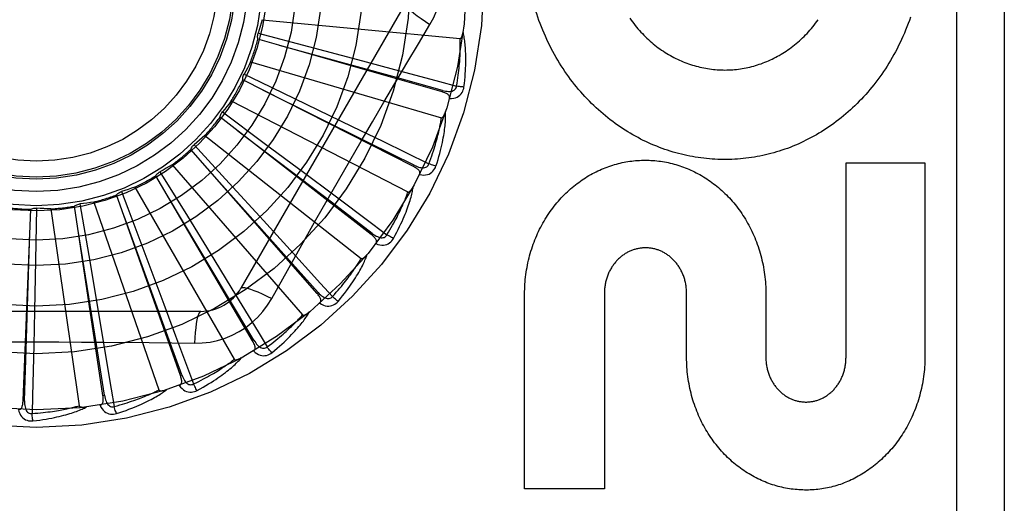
# Model space of a CAD drawing. Header units: inches. Extents: x 0 to 212, y 0 to 138.
# Tile 147 of 256: x 38.041 to 38.66, y 93.117 to 93.421. Entities that reach past the tile are written whole.
import ezdxf

# ---------------------------------------------------------------- set-up
doc = ezdxf.new("R2010")
doc.units = ezdxf.units.IN
doc.header["$LTSCALE"] = 11.6875
doc.header["$MEASUREMENT"] = 0
doc.linetypes.add('HIDDEN', pattern=[0.2, 0.1, -0.1])
doc.layers.add('LEFTHAND_DOOR_ASSEMBLY', color=7, linetype='CONTINUOUS')

msp = doc.modelspace()

# ---------------------------------------------------------------- linework, layer by layer
at = {"layer": 'LEFTHAND_DOOR_ASSEMBLY', "color": 8, "linetype": 'HIDDEN'}
for p, q in [((38.62992, 93.8208), (38.62992, 93.0708)), ((38.65992, 93.8208), (38.65992, 93.0708)), ((38.28356, 93.43122), (38.18012, 93.25205)), ((38.19348, 93.42075), (38.31788, 93.40887)), ((38.30648, 93.37543), (38.19078, 93.40856)), ((38.19092, 93.41223), (38.22264, 93.40388)), ((38.22264, 93.40388), (38.25337, 93.39573)), ((38.18617, 93.39432), (38.30608, 93.35911)), ((38.25337, 93.39573), (38.27438, 93.39012)), ((38.18205, 93.38644), (38.1921, 93.38162)), ((38.28855, 93.32843), (38.18121, 93.38286)), ((38.1921, 93.38162), (38.22115, 93.36764)), ((38.30648, 93.37543), (38.30674, 93.37635)), ((38.17399, 93.36975), (38.28507, 93.31249)), ((38.22115, 93.36764), (38.25005, 93.35367)), ((38.26205, 93.28567), (38.16695, 93.35943)), ((38.16845, 93.36279), (38.19479, 93.34325)), ((38.25005, 93.35367), (38.2692, 93.34437)), ((38.15738, 93.34793), (38.25562, 93.27068)), ((38.15063, 93.34214), (38.17279, 93.31797)), ((38.19479, 93.34325), (38.22029, 93.32426)), ((38.2692, 93.34437), (38.29823, 93.33022)), ((38.22794, 93.2487), (38.14852, 93.33913)), ((38.13695, 93.32964), (38.21878, 93.2352)), ((38.28855, 93.32843), (38.28899, 93.32929)), ((38.56042, 93.20855), (38.56042, 93.33083)), ((38.56042, 93.33083), (38.61005, 93.33083)), ((38.61005, 93.33083), (38.61005, 93.20855)), ((38.18745, 93.21886), (38.12658, 93.32268)), ((38.12922, 93.32524), (38.14641, 93.29731)), ((38.22029, 93.32426), (38.23772, 93.31124)), ((38.17279, 93.31797), (38.19424, 93.2945)), ((38.14205, 93.19721), (38.10192, 93.31068)), ((38.10499, 93.31269), (38.10894, 93.30227)), ((38.11342, 93.31555), (38.1759, 93.20733)), ((38.09336, 93.18455), (38.07543, 93.30356)), ((38.07884, 93.30496), (38.08441, 93.27264)), ((38.08765, 93.30617), (38.12852, 93.18808)), ((38.04316, 93.18134), (38.04808, 93.30159)), ((38.05169, 93.30231), (38.05105, 93.26952)), ((38.06057, 93.30184), (38.07835, 93.17814)), ((38.10894, 93.30227), (38.12032, 93.2721)), ((38.14641, 93.29731), (38.16302, 93.2702)), ((38.19424, 93.2945), (38.20888, 93.27841)), ((38.26205, 93.28567), (38.26264, 93.28643)), ((38.08441, 93.27264), (38.08976, 93.2413)), ((38.05105, 93.26952), (38.05037, 93.23774)), ((38.12032, 93.2721), (38.13159, 93.24205)), ((38.16302, 93.2702), (38.17436, 93.25164)), ((38.19945, 93.24549), (38.20635, 93.25786)), ((38.22794, 93.2487), (38.22866, 93.24934)), ((38.3584, 93.12603), (38.3584, 93.24831)), ((38.40854, 93.249), (38.40855, 93.12603)), ((38.46023, 93.20855), (38.46023, 93.24874)), ((38.51005, 93.24831), (38.51005, 93.20855)), ((38.13159, 93.24205), (38.13904, 93.2221)), ((38.15486, 93.23747), (37.94797, 93.23747)), ((38.05037, 93.23774), (38.04987, 93.21599)), ((38.08976, 93.2413), (38.09339, 93.21985)), ((38.13904, 93.2221), (38.15028, 93.19183)), ((38.18745, 93.21886), (38.18828, 93.21934)), ((38.14205, 93.19721), (38.14295, 93.19753)), ((38.04316, 93.18134), (38.04412, 93.1813)), ((38.09336, 93.18455), (38.09431, 93.1847)), ((38.40855, 93.12603), (38.3584, 93.12603))]:
    msp.add_line(p, q, dxfattribs=at)
for points in [[(38.29891, 93.41776), (38.30125, 93.42212), (38.30318, 93.42664), (38.3047, 93.43131), (38.30578, 93.43609), (38.30644, 93.44093), (38.30666, 93.4458)], [(38.28356, 93.43122), (38.2835, 93.43065), (38.28383, 93.42986), (38.28453, 93.42889), (38.28559, 93.42774), (38.28702, 93.42641), (38.2888, 93.42491), (38.29091, 93.42328), (38.29332, 93.42152), (38.29601, 93.41966), (38.29891, 93.41776)], [(38.37718, 93.39891), (38.37616, 93.40075), (38.37518, 93.40262), (38.37421, 93.40451), (38.37327, 93.40642), (38.37236, 93.40835), (38.37147, 93.4103), (38.3706, 93.41228), (38.36976, 93.41427), (38.36895, 93.41628), (38.36816, 93.41831), (38.36741, 93.42035), (38.36668, 93.42241), (38.36598, 93.42448), (38.36531, 93.42656), (38.36467, 93.42866)], [(38.60097, 93.42242), (38.60025, 93.42035), (38.5995, 93.4183), (38.59872, 93.41626), (38.59791, 93.41424), (38.59708, 93.41225), (38.59622, 93.41026), (38.59533, 93.4083), (38.59442, 93.40636), (38.59348, 93.40444), (38.59252, 93.40254), (38.59153, 93.40066), (38.59052, 93.3988), (38.58949, 93.39697), (38.58844, 93.39515), (38.58736, 93.39337), (38.58626, 93.3916), (38.58514, 93.38986), (38.584, 93.38815), (38.58284, 93.38646), (38.58166, 93.38479), (38.58046, 93.38314), (38.57923, 93.38152), (38.57799, 93.37992), (38.57673, 93.37835), (38.57545, 93.3768), (38.57415, 93.37528), (38.57283, 93.37378), (38.5715, 93.37231), (38.57015, 93.37087), (38.56878, 93.36945), (38.5674, 93.36806), (38.56601, 93.36669), (38.56459, 93.36535), (38.56317, 93.36404), (38.56172, 93.36275), (38.56026, 93.36149), (38.55879, 93.36025), (38.5573, 93.35904), (38.5558, 93.35786), (38.55429, 93.3567), (38.55276, 93.35557), (38.55122, 93.35447), (38.54968, 93.35339), (38.54812, 93.35235), (38.54655, 93.35133), (38.54497, 93.35034), (38.54338, 93.34937), (38.54178, 93.34843), (38.54016, 93.34752), (38.53854, 93.34664), (38.5369, 93.34578), (38.53526, 93.34495), (38.53361, 93.34414), (38.53195, 93.34337), (38.53028, 93.34262), (38.52861, 93.3419), (38.52693, 93.34121), (38.52524, 93.34054), (38.52355, 93.33991), (38.52186, 93.3393), (38.52015, 93.33872), (38.51844, 93.33816), (38.51672, 93.33764), (38.51499, 93.33714), (38.51326, 93.33666), (38.51153, 93.33622), (38.50979, 93.3358), (38.50804, 93.33541), (38.50629, 93.33505), (38.50455, 93.33472), (38.5028, 93.33441), (38.50105, 93.33414), (38.49929, 93.33389), (38.49754, 93.33366), (38.49577, 93.33347), (38.49401, 93.3333), (38.49224, 93.33316), (38.49047, 93.33305), (38.48869, 93.33296), (38.48692, 93.33291), (38.48514, 93.33288), (38.48337, 93.33288), (38.4816, 93.3329), (38.47983, 93.33296), (38.47806, 93.33304), (38.47629, 93.33315), (38.47452, 93.33328), (38.47276, 93.33345), (38.47099, 93.33364), (38.46922, 93.33386), (38.46746, 93.33411), (38.46569, 93.33439), (38.46393, 93.33469), (38.46217, 93.33502), (38.46041, 93.33538), (38.45866, 93.33577), (38.45691, 93.33619), (38.45517, 93.33663), (38.45344, 93.3371), (38.45171, 93.3376), (38.44998, 93.33812), (38.44826, 93.33868), (38.44654, 93.33926), (38.44482, 93.33987), (38.44311, 93.34051), (38.44141, 93.34118), (38.43971, 93.34187), (38.43802, 93.34259), (38.43633, 93.34335), (38.43466, 93.34412), (38.43299, 93.34493), (38.43134, 93.34576), (38.42969, 93.34662), (38.42805, 93.34751), (38.42642, 93.34842), (38.4248, 93.34937), (38.42319, 93.35034), (38.42159, 93.35134), (38.42, 93.35236), (38.41842, 93.35342), (38.41685, 93.3545), (38.4153, 93.35561), (38.41375, 93.35674), (38.41222, 93.3579), (38.41071, 93.35909), (38.40921, 93.3603), (38.40773, 93.36154), (38.40625, 93.36281), (38.40479, 93.3641), (38.40335, 93.36542), (38.40192, 93.36677), (38.4005, 93.36815), (38.3991, 93.36955), (38.39772, 93.37098), (38.39635, 93.37243), (38.395, 93.3739), (38.39367, 93.37541), (38.39236, 93.37693), (38.39107, 93.37848), (38.3898, 93.38005), (38.38855, 93.38165), (38.38732, 93.38327), (38.38611, 93.38491), (38.38491, 93.38658), (38.38374, 93.38828), (38.38259, 93.38999), (38.38146, 93.39173), (38.38035, 93.3935), (38.37927, 93.39528), (38.37821, 93.39708), (38.37718, 93.39891)], [(38.42456, 93.42169), (38.42538, 93.42054), (38.4262, 93.4194), (38.42705, 93.41829), (38.42791, 93.4172), (38.42878, 93.41612), (38.42967, 93.41507), (38.43057, 93.41403), (38.43149, 93.41302), (38.43242, 93.41202), (38.43337, 93.41104), (38.43433, 93.41008), (38.4353, 93.40914), (38.43629, 93.40822), (38.43728, 93.40733), (38.43829, 93.40645), (38.4393, 93.4056), (38.44033, 93.40477), (38.44137, 93.40396), (38.44241, 93.40317), (38.44347, 93.4024), (38.44453, 93.40166), (38.44561, 93.40093), (38.44669, 93.40023), (38.44779, 93.39954), (38.4489, 93.39888), (38.45001, 93.39824), (38.45113, 93.39762), (38.45226, 93.39702), (38.45339, 93.39644), (38.45453, 93.39589), (38.45568, 93.39535), (38.45683, 93.39485), (38.45798, 93.39436), (38.45914, 93.39389), (38.4603, 93.39345), (38.46147, 93.39303), (38.46265, 93.39263), (38.46383, 93.39225), (38.46502, 93.39189), (38.46621, 93.39155), (38.46741, 93.39124), (38.46861, 93.39095), (38.46981, 93.39068), (38.47101, 93.39043), (38.47222, 93.3902), (38.47343, 93.39), (38.47463, 93.38981), (38.47584, 93.38965), (38.47704, 93.38951), (38.47825, 93.3894), (38.47946, 93.3893), (38.48067, 93.38923), (38.48189, 93.38918), (38.48311, 93.38915), (38.48432, 93.38914), (38.48554, 93.38915), (38.48676, 93.38919), (38.48798, 93.38925), (38.48919, 93.38933), (38.49041, 93.38943), (38.49162, 93.38955), (38.49282, 93.38969), (38.49403, 93.38986), (38.49523, 93.39004), (38.49642, 93.39025), (38.49762, 93.39048), (38.49881, 93.39074), (38.50001, 93.39101), (38.5012, 93.39131), (38.50239, 93.39163), (38.50357, 93.39197), (38.50476, 93.39233), (38.50593, 93.39271), (38.50711, 93.39312), (38.50827, 93.39355), (38.50943, 93.39399), (38.51058, 93.39446), (38.51173, 93.39495), (38.51287, 93.39546), (38.514, 93.396), (38.51512, 93.39655), (38.51625, 93.39713), (38.51736, 93.39773), (38.51847, 93.39835), (38.51957, 93.39899), (38.52067, 93.39966), (38.52176, 93.40035), (38.52284, 93.40106), (38.52391, 93.40179), (38.52497, 93.40254), (38.52602, 93.40331), (38.52706, 93.4041), (38.52809, 93.40491), (38.5291, 93.40575), (38.53011, 93.4066), (38.5311, 93.40747), (38.53209, 93.40837), (38.53307, 93.40929), (38.53403, 93.41023), (38.53498, 93.41119), (38.53592, 93.41218), (38.53685, 93.41318), (38.53777, 93.41421), (38.53867, 93.41525), (38.53956, 93.41632), (38.54043, 93.4174), (38.54128, 93.41851), (38.54213, 93.41963), (38.54295, 93.42077)], [(38.19348, 93.42075), (38.19289, 93.41861), (38.19226, 93.41647), (38.19161, 93.41435), (38.19092, 93.41223)], [(38.26994, 93.36889), (38.28439, 93.39337), (38.29161, 93.40555), (38.29891, 93.41776)], [(38.19078, 93.40856), (38.19066, 93.40917), (38.19059, 93.40978), (38.19059, 93.41041), (38.19064, 93.41103), (38.19075, 93.41164), (38.19092, 93.41223)], [(38.31564, 93.37901), (38.31595, 93.38084), (38.31622, 93.38259), (38.31647, 93.38428), (38.31669, 93.38589), (38.31689, 93.38744), (38.31707, 93.38893), (38.31722, 93.39035), (38.31736, 93.39172), (38.31748, 93.39304), (38.31758, 93.3943), (38.31767, 93.39551), (38.31775, 93.39668), (38.31781, 93.3978), (38.31786, 93.39887), (38.31791, 93.3999), (38.31794, 93.40089), (38.31797, 93.40184), (38.31798, 93.40275), (38.31799, 93.40363), (38.31799, 93.40448), (38.31799, 93.40528), (38.31798, 93.40606), (38.31796, 93.40681), (38.31794, 93.40753), (38.31791, 93.40821), (38.31788, 93.40887)], [(38.31788, 93.40887), (38.31805, 93.40889), (38.31821, 93.40895), (38.31836, 93.40905), (38.31849, 93.40918), (38.31861, 93.40933), (38.31872, 93.40951), (38.31883, 93.4097), (38.31892, 93.4099), (38.31901, 93.41012), (38.3191, 93.41035), (38.31918, 93.41059), (38.31925, 93.41084), (38.31933, 93.41109), (38.31939, 93.41136), (38.31946, 93.41164), (38.31952, 93.41194), (38.31957, 93.41224), (38.31963, 93.41256), (38.31968, 93.41289), (38.31972, 93.41324)], [(38.32028, 93.37841), (38.32055, 93.38062), (38.32078, 93.38274), (38.32097, 93.38477), (38.32113, 93.38671), (38.32125, 93.38856), (38.32134, 93.39034), (38.32141, 93.39203), (38.32145, 93.39366), (38.32147, 93.39521), (38.32146, 93.3967), (38.32144, 93.39812), (38.3214, 93.39948), (38.32135, 93.40078), (38.32129, 93.40202), (38.32121, 93.40321), (38.32112, 93.40435), (38.32102, 93.40544), (38.32091, 93.40648), (38.32079, 93.40747), (38.32065, 93.40841), (38.32051, 93.40932), (38.32037, 93.41018), (38.32021, 93.411), (38.32005, 93.41179), (38.31989, 93.41254), (38.31972, 93.41325)], [(38.30674, 93.37635), (38.27565, 93.38497), (38.20442, 93.40463)], [(38.18617, 93.39432), (38.18518, 93.39232), (38.18417, 93.39034), (38.18312, 93.38838), (38.18205, 93.38644)], [(38.27438, 93.39012), (38.30498, 93.38189), (38.31564, 93.37901)], [(38.18121, 93.38286), (38.18121, 93.38348), (38.18126, 93.38409), (38.18138, 93.38471), (38.18155, 93.38531), (38.18177, 93.38589), (38.18205, 93.38644)], [(38.30674, 93.37635), (38.30775, 93.3761), (38.30871, 93.3759), (38.30964, 93.37577), (38.31052, 93.3757), (38.31136, 93.37571), (38.31215, 93.37578), (38.31288, 93.37593), (38.31355, 93.37616), (38.31414, 93.37647), (38.31464, 93.37687), (38.31504, 93.37735), (38.31534, 93.37788), (38.31555, 93.37844), (38.31565, 93.37902)], [(38.3112, 93.37124), (38.31255, 93.37128), (38.31381, 93.37146), (38.31496, 93.37175), (38.31601, 93.37217), (38.31694, 93.37271), (38.31776, 93.37336), (38.31847, 93.37411), (38.31906, 93.37493), (38.31953, 93.37581), (38.31988, 93.3767), (38.32013, 93.37756), (38.32028, 93.37841)], [(38.32028, 93.37841), (38.31966, 93.37846), (38.31896, 93.37853), (38.31819, 93.37863), (38.31738, 93.37874), (38.31652, 93.37887), (38.31564, 93.37901)], [(38.28899, 93.32929), (38.26008, 93.34363), (38.19387, 93.37642)], [(38.3112, 93.37124), (38.31128, 93.37169), (38.31128, 93.37212), (38.31118, 93.37253), (38.311, 93.37292), (38.31076, 93.37326), (38.31045, 93.37358), (38.31009, 93.37388), (38.30968, 93.37415), (38.30922, 93.3744), (38.30873, 93.37464), (38.3082, 93.37485), (38.30765, 93.37506), (38.30708, 93.37525), (38.30648, 93.37543)], [(38.17399, 93.36975), (38.17264, 93.36797), (38.17127, 93.36622), (38.16988, 93.36449), (38.16845, 93.36279)], [(38.20635, 93.25786), (38.22025, 93.28255), (38.22724, 93.29493), (38.23428, 93.3073), (38.24133, 93.31965), (38.24844, 93.33199), (38.25557, 93.34432), (38.26275, 93.35661), (38.26994, 93.36889)], [(38.16695, 93.35943), (38.16707, 93.36004), (38.16724, 93.36064), (38.16747, 93.36122), (38.16775, 93.36178), (38.16808, 93.3623), (38.16845, 93.36279)], [(38.29823, 93.33022), (38.29887, 93.33195), (38.29948, 93.33362), (38.30004, 93.33523), (38.30056, 93.33677), (38.30105, 93.33825), (38.3015, 93.33968), (38.30193, 93.34105), (38.30232, 93.34237), (38.30269, 93.34364), (38.30303, 93.34486), (38.30334, 93.34603), (38.30364, 93.34716), (38.30391, 93.34825), (38.30417, 93.34929), (38.3044, 93.3503), (38.30462, 93.35126), (38.30483, 93.35219), (38.30502, 93.35308), (38.30519, 93.35394), (38.30536, 93.35477), (38.3055, 93.35557), (38.30564, 93.35633), (38.30576, 93.35707), (38.30588, 93.35778), (38.30598, 93.35846), (38.30608, 93.35911)], [(38.30267, 93.32874), (38.30335, 93.33086), (38.30398, 93.3329), (38.30455, 93.33486), (38.30507, 93.33673), (38.30554, 93.33853), (38.30597, 93.34026), (38.30636, 93.34191), (38.3067, 93.3435), (38.30701, 93.34502), (38.30729, 93.34648), (38.30754, 93.34788), (38.30776, 93.34922), (38.30795, 93.3505), (38.30813, 93.35174), (38.30828, 93.35292), (38.3084, 93.35406), (38.30851, 93.35514), (38.3086, 93.35618), (38.30866, 93.35718), (38.30871, 93.35814), (38.30875, 93.35905), (38.30876, 93.35992), (38.30877, 93.36076), (38.30876, 93.36156), (38.30874, 93.36233), (38.30871, 93.36306)], [(38.30608, 93.35911), (38.30625, 93.3591), (38.30641, 93.35912), (38.30658, 93.35919), (38.30673, 93.3593), (38.30688, 93.35943), (38.30703, 93.35958), (38.30716, 93.35974), (38.3073, 93.35992), (38.30743, 93.36012), (38.30755, 93.36033), (38.30768, 93.36055), (38.3078, 93.36078), (38.30792, 93.36102), (38.30803, 93.36127), (38.30815, 93.36153), (38.30826, 93.36181), (38.30838, 93.3621), (38.30849, 93.3624), (38.30859, 93.36269), (38.30868, 93.36297)], [(38.15738, 93.34793), (38.15572, 93.34644), (38.15405, 93.34498), (38.15235, 93.34355), (38.15063, 93.34214)], [(38.26264, 93.28643), (38.23697, 93.30599), (38.17816, 93.35071)], [(38.14852, 93.33913), (38.14875, 93.3397), (38.14903, 93.34026), (38.14936, 93.34079), (38.14975, 93.34128), (38.15017, 93.34173), (38.15063, 93.34214)], [(38.13695, 93.32964), (38.13504, 93.32849), (38.13311, 93.32738), (38.13117, 93.32629), (38.12922, 93.32524)], [(38.22866, 93.24934), (38.20716, 93.2734), (38.15788, 93.32844)], [(38.29239, 93.32342), (38.29256, 93.32385), (38.29264, 93.32427), (38.29262, 93.3247), (38.29252, 93.32511), (38.29235, 93.32549), (38.29211, 93.32587), (38.29181, 93.32622), (38.29145, 93.32657), (38.29105, 93.3269), (38.29061, 93.32723), (38.29014, 93.32754), (38.28963, 93.32784), (38.28911, 93.32814), (38.28855, 93.32843)], [(38.28899, 93.32929), (38.28993, 93.32885), (38.29083, 93.32847), (38.29172, 93.32817), (38.29257, 93.32793), (38.29339, 93.32778), (38.29418, 93.3277), (38.29494, 93.32771), (38.29564, 93.32781), (38.29627, 93.32801), (38.29684, 93.3283), (38.29732, 93.32869), (38.29772, 93.32916), (38.29802, 93.32967), (38.29823, 93.33022)], [(38.29239, 93.32342), (38.29373, 93.32321), (38.295, 93.32314), (38.29618, 93.32321), (38.29729, 93.32343), (38.29831, 93.32378), (38.29924, 93.32426), (38.30008, 93.32486), (38.30081, 93.32556), (38.30143, 93.32633), (38.30195, 93.32714), (38.30236, 93.32794), (38.30267, 93.32874)], [(38.30267, 93.32874), (38.30207, 93.32891), (38.30139, 93.32912), (38.30066, 93.32935), (38.29988, 93.32962), (38.29906, 93.32991), (38.29823, 93.33022)], [(38.3584, 93.24831), (38.35841, 93.24985), (38.35845, 93.25139), (38.35851, 93.25292), (38.3586, 93.25446), (38.35871, 93.25599), (38.35885, 93.25752), (38.35902, 93.25905), (38.3592, 93.26056), (38.35942, 93.26208), (38.35965, 93.26358), (38.35991, 93.26508), (38.3602, 93.26657), (38.36051, 93.26806), (38.36084, 93.26953), (38.36119, 93.271), (38.36157, 93.27246), (38.36198, 93.2739), (38.3624, 93.27534), (38.36285, 93.27677), (38.36332, 93.27818), (38.36381, 93.27959), (38.36433, 93.28098), (38.36486, 93.28236), (38.36542, 93.28372), (38.366, 93.28507), (38.3666, 93.28641), (38.36721, 93.28774), (38.36785, 93.28905), (38.36851, 93.29035), (38.36919, 93.29163), (38.36989, 93.29289), (38.3706, 93.29414), (38.37134, 93.29537), (38.37209, 93.29658), (38.37286, 93.29778), (38.37364, 93.29896), (38.37445, 93.30012), (38.37527, 93.30127), (38.3761, 93.30239), (38.37696, 93.3035), (38.37782, 93.30459), (38.3787, 93.30566), (38.3796, 93.30671), (38.38051, 93.30774), (38.38143, 93.30875), (38.38237, 93.30975), (38.38332, 93.31072), (38.38428, 93.31167), (38.38526, 93.3126), (38.38625, 93.31351), (38.38724, 93.3144), (38.38825, 93.31527), (38.38927, 93.31612), (38.3903, 93.31694), (38.39134, 93.31775), (38.39239, 93.31853), (38.39345, 93.31929), (38.39451, 93.32003), (38.39558, 93.32075), (38.39667, 93.32145), (38.39776, 93.32212), (38.39886, 93.32278), (38.39997, 93.32342), (38.40109, 93.32403), (38.40221, 93.32462), (38.40334, 93.32519), (38.40448, 93.32574), (38.40562, 93.32627), (38.40676, 93.32677), (38.40791, 93.32726), (38.40907, 93.32772), (38.41023, 93.32816), (38.4114, 93.32858), (38.41258, 93.32898), (38.41376, 93.32936), (38.41494, 93.32971), (38.41613, 93.33005), (38.41732, 93.33036), (38.41851, 93.33065), (38.4197, 93.33092), (38.42089, 93.33116), (38.42209, 93.33139), (38.4233, 93.33159), (38.4245, 93.33178), (38.42571, 93.33194), (38.42692, 93.33208), (38.42813, 93.3322), (38.42935, 93.33229), (38.43056, 93.33237), (38.43178, 93.33242), (38.43299, 93.33245), (38.4342, 93.33246), (38.43541, 93.33245), (38.43663, 93.33242), (38.43784, 93.33237), (38.43906, 93.33229), (38.44027, 93.33219), (38.44149, 93.33207), (38.4427, 93.33193), (38.44391, 93.33177), (38.44512, 93.33159), (38.44632, 93.33138), (38.44752, 93.33116), (38.44872, 93.33091), (38.44992, 93.33064), (38.45111, 93.33035), (38.45231, 93.33004), (38.4535, 93.3297), (38.45468, 93.32934), (38.45587, 93.32896), (38.45705, 93.32856), (38.45822, 93.32814), (38.45939, 93.3277), (38.46055, 93.32723), (38.46171, 93.32675), (38.46286, 93.32624), (38.46401, 93.32571), (38.46515, 93.32516), (38.46628, 93.32459), (38.46741, 93.32399), (38.46853, 93.32338), (38.46965, 93.32274), (38.47075, 93.32208), (38.47185, 93.3214), (38.47294, 93.3207), (38.47402, 93.31998), (38.47509, 93.31924), (38.47614, 93.31847), (38.4772, 93.31769), (38.47824, 93.31688), (38.47927, 93.31606), (38.48029, 93.31521), (38.4813, 93.31434), (38.4823, 93.31345), (38.48328, 93.31254), (38.48426, 93.31161), (38.48522, 93.31067), (38.48616, 93.3097), (38.4871, 93.30871), (38.48801, 93.30771), (38.48892, 93.30668), (38.48981, 93.30563), (38.49069, 93.30457), (38.49156, 93.30348), (38.4924, 93.30238), (38.49324, 93.30126), (38.49405, 93.30012), (38.49485, 93.29896), (38.49563, 93.29779), (38.4964, 93.2966), (38.49715, 93.29539), (38.49788, 93.29417), (38.49859, 93.29293), (38.49928, 93.29167), (38.49996, 93.29039), (38.50061, 93.2891), (38.50125, 93.28779), (38.50187, 93.28647), (38.50246, 93.28514), (38.50304, 93.28379), (38.5036, 93.28242), (38.50413, 93.28105), (38.50464, 93.27966), (38.50513, 93.27826), (38.5056, 93.27685), (38.50605, 93.27542), (38.50647, 93.27398), (38.50688, 93.27254), (38.50726, 93.27108), (38.50761, 93.26961), (38.50794, 93.26813), (38.50825, 93.26665), (38.50854, 93.26515), (38.5088, 93.26365), (38.50904, 93.26214), (38.50925, 93.26062), (38.50944, 93.2591), (38.5096, 93.25757), (38.50974, 93.25603), (38.50985, 93.25449), (38.50994, 93.25295), (38.51, 93.25141), (38.51004, 93.24986), (38.51005, 93.24831)], [(38.12658, 93.32268), (38.12691, 93.3232), (38.12729, 93.32369), (38.12772, 93.32415), (38.12819, 93.32456), (38.12869, 93.32492), (38.12922, 93.32524)], [(38.27597, 93.28331), (38.27705, 93.28526), (38.27805, 93.28715), (38.27898, 93.28896), (38.27984, 93.2907), (38.28065, 93.29238), (38.2814, 93.29399), (38.28209, 93.29554), (38.28273, 93.29703), (38.28332, 93.29847), (38.28387, 93.29985), (38.28438, 93.30117), (38.28485, 93.30245), (38.28528, 93.30368), (38.28568, 93.30486), (38.28606, 93.30599), (38.2864, 93.30708), (38.28671, 93.30813), (38.28699, 93.30913), (38.28724, 93.3101), (38.28747, 93.31103), (38.28768, 93.31192), (38.28786, 93.31277), (38.28802, 93.31359), (38.28817, 93.31438), (38.28829, 93.31514), (38.2884, 93.31586)], [(38.28507, 93.31249), (38.28523, 93.31244), (38.2854, 93.31243), (38.28557, 93.31247), (38.28575, 93.31254), (38.28592, 93.31264), (38.28609, 93.31276), (38.28625, 93.3129), (38.28642, 93.31305), (38.28658, 93.31322), (38.28675, 93.3134), (38.28691, 93.31359), (38.28707, 93.31379), (38.28724, 93.31401), (38.2874, 93.31423), (38.28756, 93.31447), (38.28773, 93.31472), (38.28789, 93.31498), (38.28806, 93.31526), (38.28823, 93.31555), (38.2884, 93.31586)], [(38.10192, 93.31068), (38.10234, 93.31113), (38.10281, 93.31154), (38.10332, 93.3119), (38.10386, 93.31222), (38.10441, 93.31248), (38.10499, 93.31269)], [(38.11342, 93.31555), (38.11132, 93.31479), (38.10922, 93.31406), (38.10711, 93.31336), (38.10499, 93.31269)], [(38.18828, 93.21934), (38.17172, 93.24704), (38.13374, 93.31042)], [(38.23772, 93.31124), (38.26306, 93.29223), (38.2719, 93.28559)], [(38.2719, 93.28559), (38.27286, 93.28718), (38.27376, 93.2887), (38.27462, 93.29017), (38.27542, 93.29159), (38.27618, 93.29295), (38.2769, 93.29427), (38.27757, 93.29554), (38.27821, 93.29676), (38.27881, 93.29793), (38.27938, 93.29907), (38.27991, 93.30016), (38.28041, 93.30121), (38.28089, 93.30223), (38.28133, 93.3032), (38.28176, 93.30414), (38.28216, 93.30505), (38.28253, 93.30592), (38.28289, 93.30677), (38.28322, 93.30758), (38.28354, 93.30836), (38.28384, 93.30911), (38.28411, 93.30984), (38.28438, 93.31054), (38.28462, 93.31121), (38.28485, 93.31186), (38.28507, 93.31249)], [(38.07543, 93.30356), (38.07594, 93.30393), (38.07647, 93.30424), (38.07704, 93.3045), (38.07763, 93.30471), (38.07823, 93.30486), (38.07884, 93.30496)], [(38.08765, 93.30617), (38.08545, 93.30582), (38.08325, 93.3055), (38.08104, 93.30521), (38.07884, 93.30496)], [(38.04808, 93.30159), (38.04864, 93.30185), (38.04923, 93.30206), (38.04983, 93.30221), (38.05045, 93.3023), (38.05107, 93.30234), (38.05169, 93.30231)], [(38.06057, 93.30184), (38.05834, 93.30191), (38.05612, 93.30201), (38.0539, 93.30214), (38.05169, 93.30231)], [(38.14295, 93.19753), (38.13193, 93.22786), (38.10663, 93.29728)], [(38.04412, 93.1813), (38.04516, 93.21355), (38.04748, 93.2874)], [(38.09431, 93.1847), (38.08923, 93.21656), (38.07753, 93.28952)], [(38.26487, 93.28003), (38.26512, 93.28042), (38.26528, 93.28082), (38.26534, 93.28124), (38.26532, 93.28166), (38.26522, 93.28207), (38.26506, 93.28248), (38.26483, 93.28289), (38.26455, 93.2833), (38.26422, 93.2837), (38.26385, 93.2841), (38.26344, 93.2845), (38.26301, 93.28489), (38.26254, 93.28528), (38.26205, 93.28567)], [(38.26264, 93.28643), (38.26348, 93.28582), (38.2643, 93.28528), (38.26511, 93.28482), (38.2659, 93.28443), (38.26668, 93.28412), (38.26745, 93.28389), (38.26819, 93.28376), (38.26889, 93.28372), (38.26955, 93.2838), (38.27016, 93.28398), (38.27071, 93.28427), (38.27119, 93.28465), (38.27159, 93.28509), (38.2719, 93.2856)], [(38.27597, 93.28331), (38.27542, 93.28359), (38.27479, 93.28392), (38.27412, 93.28429), (38.2734, 93.2847), (38.27265, 93.28514), (38.2719, 93.28559)], [(38.26488, 93.28003), (38.26615, 93.27957), (38.26738, 93.27926), (38.26856, 93.27911), (38.26969, 93.27911), (38.27076, 93.27926), (38.27176, 93.27955), (38.27269, 93.27999), (38.27355, 93.28054), (38.27431, 93.28118), (38.27497, 93.28187), (38.27552, 93.28258), (38.27597, 93.28331)], [(38.20888, 93.27841), (38.23017, 93.25495), (38.23759, 93.24676)], [(38.24116, 93.24375), (38.24259, 93.24546), (38.24393, 93.24712), (38.24518, 93.24873), (38.24636, 93.25027), (38.24747, 93.25177), (38.24851, 93.25321), (38.24948, 93.2546), (38.25039, 93.25594), (38.25125, 93.25724), (38.25205, 93.25849), (38.2528, 93.2597), (38.2535, 93.26086), (38.25416, 93.26198), (38.25478, 93.26307), (38.25536, 93.26411), (38.2559, 93.26511), (38.2564, 93.26608), (38.25687, 93.26702), (38.2573, 93.26792), (38.2577, 93.26879), (38.25807, 93.26962), (38.25841, 93.27043), (38.25873, 93.2712), (38.25902, 93.27195), (38.25929, 93.27267), (38.25953, 93.27336)], [(38.25562, 93.27068), (38.25577, 93.2706), (38.25593, 93.27056), (38.25611, 93.27056), (38.25629, 93.2706), (38.25648, 93.27067), (38.25667, 93.27075), (38.25686, 93.27086), (38.25705, 93.27098), (38.25724, 93.27111), (38.25744, 93.27125), (38.25763, 93.27141), (38.25783, 93.27158), (38.25803, 93.27176), (38.25823, 93.27195), (38.25844, 93.27215), (38.25865, 93.27237), (38.25886, 93.2726), (38.25908, 93.27283), (38.25928, 93.27306), (38.25947, 93.27329)], [(38.46023, 93.24874), (38.46022, 93.24942), (38.4602, 93.2501), (38.46016, 93.25079), (38.46011, 93.25147), (38.46005, 93.25216), (38.45997, 93.25284), (38.45987, 93.25351), (38.45976, 93.25419), (38.45964, 93.25486), (38.45951, 93.25552), (38.45936, 93.25618), (38.45919, 93.25683), (38.45902, 93.25748), (38.45883, 93.25812), (38.45862, 93.25875), (38.45841, 93.25937), (38.45818, 93.25998), (38.45795, 93.26059), (38.4577, 93.26118), (38.45743, 93.26177), (38.45716, 93.26236), (38.45688, 93.26293), (38.45658, 93.2635), (38.45627, 93.26405), (38.45595, 93.2646), (38.45562, 93.26514), (38.45528, 93.26567), (38.45494, 93.26618), (38.45458, 93.26669), (38.45421, 93.26719), (38.45384, 93.26767), (38.45345, 93.26814), (38.45306, 93.2686), (38.45266, 93.26906), (38.45226, 93.26949), (38.45184, 93.26992), (38.45142, 93.27034), (38.45099, 93.27075), (38.45055, 93.27114), (38.4501, 93.27153), (38.44964, 93.2719), (38.44918, 93.27227), (38.44871, 93.27262), (38.44824, 93.27296), (38.44776, 93.27328), (38.44728, 93.2736), (38.44679, 93.2739), (38.4463, 93.27419), (38.44581, 93.27446), (38.44531, 93.27473), (38.44481, 93.27498), (38.44431, 93.27521), (38.4438, 93.27544), (38.44329, 93.27565), (38.44278, 93.27585), (38.44226, 93.27604), (38.44174, 93.27621), (38.44121, 93.27638), (38.44068, 93.27653), (38.44015, 93.27667), (38.43961, 93.2768), (38.43907, 93.27692), (38.43853, 93.27702), (38.43799, 93.27711), (38.43745, 93.27719), (38.43691, 93.27725), (38.43636, 93.2773), (38.43582, 93.27734), (38.43529, 93.27737), (38.43475, 93.27739), (38.43421, 93.27739), (38.43368, 93.27738), (38.43314, 93.27736), (38.4326, 93.27732), (38.43206, 93.27727), (38.43152, 93.27721), (38.43098, 93.27714), (38.43044, 93.27706), (38.4299, 93.27696), (38.42936, 93.27685), (38.42882, 93.27672), (38.42829, 93.27659), (38.42775, 93.27644), (38.42723, 93.27628), (38.4267, 93.27611), (38.42618, 93.27592), (38.42566, 93.27573), (38.42515, 93.27552), (38.42464, 93.2753), (38.42414, 93.27507), (38.42364, 93.27482), (38.42314, 93.27456), (38.42265, 93.27429), (38.42216, 93.27401), (38.42167, 93.27372), (38.42119, 93.27341), (38.42071, 93.27308), (38.42023, 93.27275), (38.41976, 93.2724), (38.4193, 93.27205), (38.41884, 93.27168), (38.41839, 93.27129), (38.41795, 93.2709), (38.41751, 93.2705), (38.41709, 93.27008), (38.41667, 93.26966), (38.41626, 93.26922), (38.41586, 93.26878), (38.41546, 93.26832), (38.41508, 93.26785), (38.4147, 93.26737), (38.41433, 93.26688), (38.41397, 93.26638), (38.41362, 93.26587), (38.41327, 93.26534), (38.41294, 93.26481), (38.41262, 93.26427), (38.41231, 93.26371), (38.41201, 93.26315), (38.41172, 93.26258), (38.41144, 93.262), (38.41117, 93.26141), (38.41092, 93.26082), (38.41067, 93.26021), (38.41044, 93.2596), (38.41022, 93.25899), (38.41002, 93.25836), (38.40983, 93.25773), (38.40964, 93.25708), (38.40948, 93.25643), (38.40932, 93.25578), (38.40918, 93.25512), (38.40905, 93.25445), (38.40894, 93.25378), (38.40884, 93.2531), (38.40875, 93.25242), (38.40868, 93.25174), (38.40863, 93.25105), (38.40858, 93.25037), (38.40856, 93.24968), (38.40854, 93.249)], [(38.23759, 93.24676), (38.23883, 93.24814), (38.24001, 93.24946), (38.24113, 93.25074), (38.24219, 93.25198), (38.2432, 93.25318), (38.24415, 93.25433), (38.24505, 93.25545), (38.24591, 93.25653), (38.24672, 93.25757), (38.24749, 93.25858), (38.24822, 93.25955), (38.24891, 93.26049), (38.24957, 93.26139), (38.25019, 93.26227), (38.25079, 93.26311), (38.25135, 93.26393), (38.25189, 93.26471), (38.25239, 93.26547), (38.25288, 93.2662), (38.25333, 93.26691), (38.25377, 93.2676), (38.25418, 93.26826), (38.25457, 93.26889), (38.25494, 93.26951), (38.25529, 93.2701), (38.25562, 93.27068)], [(38.17436, 93.25164), (38.19083, 93.22457), (38.19656, 93.21513)], [(38.18012, 93.25205), (38.18058, 93.25239), (38.18142, 93.2525), (38.18261, 93.25237), (38.18414, 93.25203), (38.18601, 93.25146), (38.1882, 93.25066), (38.19067, 93.24966), (38.1934, 93.24845), (38.19635, 93.24705), (38.19945, 93.24549)], [(38.22964, 93.24262), (38.22996, 93.24296), (38.23019, 93.24333), (38.23033, 93.24373), (38.23039, 93.24414), (38.23037, 93.24457), (38.23029, 93.245), (38.23014, 93.24545), (38.22994, 93.2459), (38.22969, 93.24636), (38.22941, 93.24682), (38.22908, 93.24729), (38.22873, 93.24776), (38.22835, 93.24823), (38.22794, 93.2487)], [(38.22867, 93.24934), (38.22937, 93.24858), (38.23008, 93.24789), (38.23078, 93.24728), (38.23149, 93.24675), (38.2322, 93.2463), (38.2329, 93.24594), (38.2336, 93.24566), (38.23429, 93.24549), (38.23495, 93.24544), (38.23559, 93.2455), (38.23618, 93.24569), (38.23673, 93.24597), (38.2372, 93.24633), (38.2376, 93.24677)], [(38.15087, 93.21745), (38.15581, 93.2176), (38.16068, 93.21818), (38.16546, 93.2192), (38.17013, 93.22063), (38.17466, 93.22249), (38.17901, 93.22474), (38.18314, 93.22738), (38.18702, 93.23038), (38.19061, 93.2337), (38.19389, 93.23734), (38.19684, 93.24128), (38.19945, 93.24549)], [(38.22965, 93.24263), (38.23081, 93.24193), (38.23196, 93.2414), (38.23309, 93.24102), (38.2342, 93.24081), (38.23527, 93.24076), (38.23632, 93.24086), (38.23732, 93.24111), (38.23826, 93.24149), (38.23912, 93.24197), (38.23991, 93.24253), (38.24058, 93.24312), (38.24116, 93.24375)], [(38.24116, 93.24375), (38.24067, 93.24413), (38.24012, 93.24457), (38.23953, 93.24506), (38.2389, 93.2456), (38.23825, 93.24617), (38.23759, 93.24676)], [(38.15486, 93.23747), (38.15433, 93.23724), (38.15382, 93.23656), (38.15333, 93.23547), (38.15287, 93.23397), (38.15243, 93.23207), (38.15202, 93.22978), (38.15166, 93.22713), (38.15134, 93.22416), (38.15108, 93.2209), (38.15087, 93.21744)], [(38.19656, 93.21513), (38.19804, 93.21624), (38.19945, 93.21732), (38.20079, 93.21836), (38.20206, 93.21938), (38.20328, 93.22036), (38.20443, 93.22132), (38.20553, 93.22225), (38.20657, 93.22314), (38.20757, 93.22401), (38.20851, 93.22485), (38.20941, 93.22567), (38.21027, 93.22646), (38.21109, 93.22722), (38.21187, 93.22796), (38.21261, 93.22868), (38.21332, 93.22937), (38.21399, 93.23005), (38.21463, 93.23069), (38.21525, 93.23132), (38.21583, 93.23193), (38.21638, 93.23252), (38.21691, 93.23309), (38.21742, 93.23364), (38.21789, 93.23418), (38.21835, 93.2347), (38.21878, 93.2352)], [(38.19949, 93.21149), (38.20122, 93.2129), (38.20285, 93.21428), (38.20439, 93.21562), (38.20584, 93.21691), (38.20721, 93.21817), (38.2085, 93.21939), (38.20972, 93.22057), (38.21087, 93.22172), (38.21195, 93.22283), (38.21297, 93.22391), (38.21394, 93.22495), (38.21485, 93.22596), (38.21571, 93.22694), (38.21652, 93.22788), (38.21729, 93.2288), (38.21801, 93.22968), (38.21868, 93.23054), (38.21932, 93.23137), (38.21992, 93.23217), (38.22047, 93.23295), (38.22099, 93.2337), (38.22148, 93.23442), (38.22194, 93.23512), (38.22237, 93.2358), (38.22276, 93.23646), (38.22313, 93.23709)], [(38.21878, 93.2352), (38.21892, 93.23509), (38.21907, 93.23502), (38.21925, 93.23499), (38.21944, 93.23499), (38.21963, 93.23502), (38.21983, 93.23507), (38.22004, 93.23514), (38.22025, 93.23522), (38.22046, 93.23531), (38.22068, 93.23542), (38.2209, 93.23554), (38.22113, 93.23567), (38.22136, 93.2358), (38.2216, 93.23595), (38.22184, 93.23611), (38.22208, 93.23628), (38.22233, 93.23646), (38.22259, 93.23666), (38.22286, 93.23687), (38.22313, 93.23709)], [(37.96613, 93.21766), (37.99446, 93.21796), (38.00867, 93.21809), (38.0229, 93.21819), (38.03713, 93.21825), (38.05137, 93.21827), (38.06561, 93.21826), (38.07984, 93.21819), (38.09408, 93.2181)], [(38.09339, 93.21985), (38.09862, 93.1886), (38.10043, 93.17771)], [(38.09408, 93.2181), (38.1225, 93.21782), (38.13666, 93.21766), (38.15087, 93.21745)], [(38.18797, 93.21257), (38.18835, 93.21284), (38.18864, 93.21315), (38.18885, 93.21352), (38.18899, 93.21392), (38.18906, 93.21434), (38.18906, 93.21478), (38.189, 93.21524), (38.18889, 93.21573), (38.18873, 93.21622), (38.18853, 93.21673), (38.1883, 93.21725), (38.18804, 93.21778), (38.18776, 93.21831), (38.18745, 93.21886)], [(38.18828, 93.21934), (38.18883, 93.21846), (38.1894, 93.21766), (38.18997, 93.21692), (38.19056, 93.21627), (38.19117, 93.21569), (38.1918, 93.2152), (38.19243, 93.2148), (38.19308, 93.2145), (38.19372, 93.21433), (38.19435, 93.21427), (38.19497, 93.21434), (38.19556, 93.21451), (38.19609, 93.21478), (38.19656, 93.21513)], [(38.04987, 93.21599), (38.04909, 93.18432), (38.04881, 93.17327)], [(38.18797, 93.21257), (38.18899, 93.21166), (38.19001, 93.21092), (38.19105, 93.21034), (38.1921, 93.20992), (38.19315, 93.20967), (38.19419, 93.20957), (38.19522, 93.20963), (38.19622, 93.20982), (38.19716, 93.21013), (38.19803, 93.21053), (38.19881, 93.21098), (38.19949, 93.21149)], [(38.19949, 93.21149), (38.19908, 93.21195), (38.19863, 93.21249), (38.19814, 93.21309), (38.19762, 93.21373), (38.19709, 93.21442), (38.19656, 93.21513)], [(38.15028, 93.19183), (38.15194, 93.19264), (38.15353, 93.19343), (38.15505, 93.19421), (38.15649, 93.19496), (38.15787, 93.1957), (38.15918, 93.19642), (38.16043, 93.19712), (38.16163, 93.1978), (38.16277, 93.19847), (38.16386, 93.19912), (38.1649, 93.19975), (38.16589, 93.20036), (38.16684, 93.20096), (38.16774, 93.20154), (38.16861, 93.2021), (38.16943, 93.20265), (38.17022, 93.20318), (38.17098, 93.20369), (38.1717, 93.20419), (38.17238, 93.20468), (38.17304, 93.20516), (38.17367, 93.20562), (38.17427, 93.20606), (38.17484, 93.2065), (38.17538, 93.20692), (38.1759, 93.20733)], [(38.15248, 93.1877), (38.15443, 93.18876), (38.1563, 93.18981), (38.15806, 93.19083), (38.15973, 93.19182), (38.16131, 93.1928), (38.16281, 93.19375), (38.16423, 93.19468), (38.16558, 93.19559), (38.16685, 93.19648), (38.16806, 93.19734), (38.1692, 93.19818), (38.17029, 93.199), (38.17132, 93.1998), (38.17229, 93.20057), (38.17322, 93.20133), (38.1741, 93.20206), (38.17492, 93.20277), (38.1757, 93.20347), (38.17644, 93.20414), (38.17714, 93.2048), (38.17779, 93.20544), (38.17841, 93.20606), (38.17899, 93.20666), (38.17953, 93.20724), (38.18005, 93.20781), (38.18053, 93.20837)], [(38.1759, 93.20733), (38.17601, 93.2072), (38.17615, 93.2071), (38.17632, 93.20704), (38.1765, 93.20701), (38.1767, 93.207), (38.17691, 93.20701), (38.17712, 93.20703), (38.17734, 93.20707), (38.17757, 93.20712), (38.17781, 93.20719), (38.17805, 93.20726), (38.1783, 93.20734), (38.17855, 93.20744), (38.17881, 93.20754), (38.17907, 93.20765), (38.17934, 93.20777), (38.17963, 93.2079), (38.17992, 93.20804), (38.18022, 93.20819), (38.18053, 93.20836)], [(38.55455, 93.128), (38.5534, 93.12766), (38.55223, 93.12735), (38.55106, 93.12706), (38.54989, 93.12678), (38.54871, 93.12653), (38.54752, 93.1263), (38.54633, 93.12609), (38.54514, 93.1259), (38.54395, 93.12574), (38.54276, 93.12559), (38.54156, 93.12547), (38.54037, 93.12537), (38.53918, 93.12529), (38.53799, 93.12523), (38.5368, 93.12519), (38.53561, 93.12517), (38.53441, 93.12518), (38.53322, 93.1252), (38.53202, 93.12525), (38.53082, 93.12532), (38.52962, 93.12541), (38.52842, 93.12552), (38.52723, 93.12566), (38.52603, 93.12581), (38.52484, 93.12599), (38.52365, 93.12618), (38.52247, 93.1264), (38.52128, 93.12664), (38.5201, 93.1269), (38.51892, 93.12719), (38.51774, 93.12749), (38.51656, 93.12782), (38.51538, 93.12817), (38.51421, 93.12854), (38.51304, 93.12893), (38.51188, 93.12934), (38.51072, 93.12978), (38.50957, 93.13023), (38.50842, 93.13071), (38.50729, 93.13121), (38.50615, 93.13173), (38.50503, 93.13227), (38.5039, 93.13283), (38.50279, 93.13342), (38.50167, 93.13402), (38.50057, 93.13465), (38.49947, 93.1353), (38.49838, 93.13598), (38.49729, 93.13667), (38.49622, 93.13739), (38.49515, 93.13812), (38.49409, 93.13888), (38.49304, 93.13966), (38.49201, 93.14046), (38.49098, 93.14128), (38.48996, 93.14212), (38.48896, 93.14298), (38.48796, 93.14386), (38.48698, 93.14477), (38.486, 93.14569), (38.48504, 93.14664), (38.4841, 93.1476), (38.48316, 93.14859), (38.48224, 93.14959), (38.48133, 93.15061), (38.48044, 93.15165), (38.47956, 93.15271), (38.4787, 93.15379), (38.47785, 93.15489), (38.47702, 93.15601), (38.47621, 93.15714), (38.47541, 93.15829), (38.47462, 93.15947), (38.47385, 93.16066), (38.4731, 93.16186), (38.47237, 93.16309), (38.47166, 93.16433), (38.47097, 93.16558), (38.47029, 93.16685), (38.46964, 93.16813), (38.469, 93.16943), (38.46839, 93.17074), (38.46779, 93.17207), (38.46722, 93.17341), (38.46666, 93.17476), (38.46613, 93.17613), (38.46562, 93.17751), (38.46513, 93.1789), (38.46466, 93.18031), (38.46421, 93.18172), (38.46379, 93.18315), (38.46339, 93.18458), (38.46301, 93.18602), (38.46266, 93.18748), (38.46233, 93.18894), (38.46202, 93.19041), (38.46174, 93.19189), (38.46148, 93.19338), (38.46124, 93.19488), (38.46103, 93.19638), (38.46084, 93.19789), (38.46068, 93.19941), (38.46054, 93.20093), (38.46043, 93.20245), (38.46034, 93.20398), (38.46028, 93.2055), (38.46024, 93.20703), (38.46023, 93.20855)], [(38.51005, 93.20855), (38.51006, 93.20787), (38.51008, 93.20719), (38.51012, 93.20652), (38.51017, 93.20584), (38.51024, 93.20516), (38.51032, 93.20449), (38.51041, 93.20382), (38.51052, 93.20315), (38.51064, 93.20249), (38.51078, 93.20183), (38.51093, 93.20118), (38.51109, 93.20053), (38.51127, 93.1999), (38.51145, 93.19927), (38.51166, 93.19864), (38.51187, 93.19803), (38.51209, 93.19742), (38.51233, 93.19682), (38.51258, 93.19623), (38.51284, 93.19565), (38.51312, 93.19508), (38.5134, 93.19451), (38.5137, 93.19395), (38.514, 93.1934), (38.51432, 93.19286), (38.51465, 93.19233), (38.51498, 93.19181), (38.51533, 93.19131), (38.51569, 93.19081), (38.51605, 93.19032), (38.51642, 93.18984), (38.51681, 93.18938), (38.51719, 93.18893), (38.51759, 93.18848), (38.518, 93.18805), (38.51841, 93.18763), (38.51883, 93.18723), (38.51926, 93.18683), (38.51969, 93.18644), (38.52014, 93.18606), (38.52059, 93.1857), (38.52105, 93.18534), (38.52151, 93.185), (38.52198, 93.18467), (38.52245, 93.18436), (38.52293, 93.18405), (38.52341, 93.18376), (38.52389, 93.18348), (38.52438, 93.18321), (38.52487, 93.18296), (38.52537, 93.18272), (38.52586, 93.1825), (38.52636, 93.18228), (38.52686, 93.18208), (38.52737, 93.18189), (38.52788, 93.18171), (38.5284, 93.18154), (38.52892, 93.18138), (38.52945, 93.18124), (38.52997, 93.18111), (38.5305, 93.18099), (38.53103, 93.18088), (38.53156, 93.18079), (38.53209, 93.18071), (38.53262, 93.18064), (38.53316, 93.18058), (38.53369, 93.18054), (38.53421, 93.18051), (38.53474, 93.18049), (38.53526, 93.18048), (38.53579, 93.18049), (38.53632, 93.18051), (38.53684, 93.18054), (38.53737, 93.18058), (38.5379, 93.18064), (38.53844, 93.18071), (38.53897, 93.18079), (38.5395, 93.18088), (38.54003, 93.18099), (38.54055, 93.1811), (38.54108, 93.18124), (38.5416, 93.18138), (38.54212, 93.18153), (38.54264, 93.1817), (38.54315, 93.18188), (38.54365, 93.18207), (38.54415, 93.18227), (38.54465, 93.18249), (38.54514, 93.18271), (38.54564, 93.18295), (38.54612, 93.1832), (38.54661, 93.18347), (38.54709, 93.18374), (38.54757, 93.18403), (38.54805, 93.18434), (38.54852, 93.18465), (38.54898, 93.18498), (38.54945, 93.18532), (38.5499, 93.18567), (38.55035, 93.18604), (38.55079, 93.18641), (38.55123, 93.1868), (38.55166, 93.1872), (38.55208, 93.18761), (38.55249, 93.18802), (38.55289, 93.18845), (38.55328, 93.18889), (38.55367, 93.18934), (38.55405, 93.18981), (38.55442, 93.19028), (38.55479, 93.19077), (38.55514, 93.19127), (38.55549, 93.19177), (38.55582, 93.19229), (38.55615, 93.19282), (38.55647, 93.19336), (38.55677, 93.19391), (38.55707, 93.19447), (38.55735, 93.19503), (38.55763, 93.19561), (38.55789, 93.19619), (38.55814, 93.19679), (38.55838, 93.19738), (38.5586, 93.19799), (38.55881, 93.19861), (38.55902, 93.19923), (38.5592, 93.19986), (38.55938, 93.2005), (38.55954, 93.20115), (38.55969, 93.2018), (38.55983, 93.20246), (38.55995, 93.20313), (38.56006, 93.2038), (38.56016, 93.20447), (38.56024, 93.20515), (38.5603, 93.20583), (38.56035, 93.20651), (38.56039, 93.20719), (38.56041, 93.20787), (38.56042, 93.20855)], [(38.61005, 93.20855), (38.61002, 93.20703), (38.60997, 93.20551), (38.60989, 93.20399), (38.60979, 93.20247), (38.60966, 93.20096), (38.60951, 93.19945), (38.60934, 93.19795), (38.60914, 93.19645), (38.60892, 93.19495), (38.60868, 93.19347), (38.60841, 93.19199), (38.60812, 93.19052), (38.60781, 93.18906), (38.60748, 93.18761), (38.60712, 93.18617), (38.60674, 93.18474), (38.60634, 93.18331), (38.60591, 93.1819), (38.60547, 93.1805), (38.605, 93.17911), (38.60451, 93.17773), (38.60401, 93.17636), (38.60348, 93.17501), (38.60293, 93.17367), (38.60236, 93.17234), (38.60177, 93.17103), (38.60117, 93.16973), (38.60054, 93.16844), (38.5999, 93.16717), (38.59924, 93.16592), (38.59856, 93.16468), (38.59786, 93.16346), (38.59714, 93.16226), (38.59641, 93.16107), (38.59567, 93.1599), (38.59491, 93.15875), (38.59413, 93.15761), (38.59333, 93.15649), (38.59252, 93.15539), (38.59169, 93.1543), (38.59085, 93.15323), (38.59, 93.15218), (38.58913, 93.15115), (38.58825, 93.15014), (38.58735, 93.14915), (38.58644, 93.14817), (38.58553, 93.14722), (38.5846, 93.14629)], [(38.14136, 93.19094), (38.14178, 93.19113), (38.14213, 93.19139), (38.14241, 93.19171), (38.14262, 93.19207), (38.14276, 93.19247), (38.14285, 93.1929), (38.14288, 93.19337), (38.14286, 93.19387), (38.1428, 93.19438), (38.1427, 93.19492), (38.14258, 93.19547), (38.14242, 93.19604), (38.14225, 93.19662), (38.14205, 93.19721)], [(38.14295, 93.19753), (38.14333, 93.19657), (38.14373, 93.19567), (38.14415, 93.19484), (38.14461, 93.19408), (38.1451, 93.1934), (38.14562, 93.1928), (38.14617, 93.19229), (38.14674, 93.19187), (38.14734, 93.19158), (38.14795, 93.1914), (38.14857, 93.19135), (38.14918, 93.19141), (38.14975, 93.19157), (38.15029, 93.19183)], [(38.10043, 93.17771), (38.10222, 93.17819), (38.10393, 93.17867), (38.10556, 93.17914), (38.10712, 93.17961), (38.10861, 93.18007), (38.11004, 93.18053), (38.1114, 93.18098), (38.1127, 93.18143), (38.11395, 93.18186), (38.11514, 93.18229), (38.11628, 93.18272), (38.11737, 93.18313), (38.11841, 93.18354), (38.11941, 93.18394), (38.12037, 93.18432), (38.12128, 93.18471), (38.12216, 93.18508), (38.123, 93.18544), (38.1238, 93.1858), (38.12457, 93.18615), (38.1253, 93.18649), (38.126, 93.18682), (38.12667, 93.18715), (38.12732, 93.18746), (38.12793, 93.18777), (38.12852, 93.18808)], [(38.1018, 93.17324), (38.10393, 93.17391), (38.10595, 93.17458), (38.10788, 93.17525), (38.10971, 93.17592), (38.11144, 93.17657), (38.1131, 93.17723), (38.11467, 93.17787), (38.11616, 93.17851), (38.11758, 93.17914), (38.11893, 93.17976), (38.12021, 93.18037), (38.12143, 93.18097), (38.1226, 93.18155), (38.1237, 93.18213), (38.12475, 93.18269), (38.12575, 93.18325), (38.1267, 93.18379), (38.1276, 93.18432), (38.12845, 93.18485), (38.12925, 93.18536), (38.13002, 93.18587), (38.13074, 93.18636), (38.13142, 93.18684), (38.13207, 93.18731), (38.13269, 93.18777), (38.13327, 93.18822)], [(38.12852, 93.18808), (38.12861, 93.18793), (38.12872, 93.18781), (38.12888, 93.18772), (38.12905, 93.18765), (38.12924, 93.1876), (38.12945, 93.18757), (38.12966, 93.18756), (38.12989, 93.18755), (38.13012, 93.18756), (38.13037, 93.18758), (38.13062, 93.18761), (38.13087, 93.18764), (38.13114, 93.18768), (38.13141, 93.18774), (38.13169, 93.18779), (38.13198, 93.18786), (38.13229, 93.18794), (38.1326, 93.18802), (38.13289, 93.1881), (38.13317, 93.18819)], [(38.14137, 93.19094), (38.14219, 93.18986), (38.14306, 93.18894), (38.14397, 93.18817), (38.14492, 93.18756), (38.1459, 93.18711), (38.1469, 93.18682), (38.14792, 93.18668), (38.14894, 93.18668), (38.14992, 93.18681), (38.15085, 93.18703), (38.1517, 93.18733), (38.15248, 93.1877)], [(38.15248, 93.1877), (38.15216, 93.18823), (38.15181, 93.18885), (38.15144, 93.18953), (38.15106, 93.19026), (38.15067, 93.19103), (38.15028, 93.19183)], [(38.0402, 93.17576), (38.04066, 93.17579), (38.04108, 93.1759), (38.04145, 93.17609), (38.04179, 93.17635), (38.04207, 93.17667), (38.04231, 93.17704), (38.04251, 93.17746), (38.04267, 93.17793), (38.04281, 93.17843), (38.04292, 93.17896), (38.04301, 93.17952), (38.04308, 93.18011), (38.04313, 93.18071), (38.04316, 93.18134)], [(38.04412, 93.1813), (38.04411, 93.18026), (38.04415, 93.17928), (38.04424, 93.17835), (38.04438, 93.17748), (38.04458, 93.17666), (38.04484, 93.17591), (38.04516, 93.17523), (38.04554, 93.17463), (38.04598, 93.17414), (38.04649, 93.17375), (38.04704, 93.17347), (38.04763, 93.1733), (38.04822, 93.17323), (38.04881, 93.17327)], [(38.09151, 93.17852), (38.09195, 93.17863), (38.09234, 93.17882), (38.09268, 93.17908), (38.09295, 93.1794), (38.09317, 93.17976), (38.09333, 93.18017), (38.09345, 93.18062), (38.09353, 93.18111), (38.09357, 93.18163), (38.09357, 93.18218), (38.09355, 93.18275), (38.09351, 93.18333), (38.09345, 93.18393), (38.09336, 93.18455)], [(38.09431, 93.1847), (38.0945, 93.18368), (38.09472, 93.18272), (38.09498, 93.18182), (38.09529, 93.18099), (38.09564, 93.18023), (38.09604, 93.17955), (38.09648, 93.17894), (38.09696, 93.17842), (38.09749, 93.17802), (38.09806, 93.17773), (38.09866, 93.17756), (38.09927, 93.17751), (38.09986, 93.17756), (38.10043, 93.17771)], [(38.0402, 93.17576), (38.04057, 93.17446), (38.04103, 93.17328), (38.04159, 93.17223), (38.04224, 93.17131), (38.04299, 93.17053), (38.04381, 93.16988), (38.04471, 93.16937), (38.04565, 93.16899), (38.04661, 93.16875), (38.04756, 93.16861), (38.04845, 93.16857), (38.04931, 93.16863)], [(38.04881, 93.17327), (38.05065, 93.17341), (38.05242, 93.17356), (38.05412, 93.17371), (38.05574, 93.17388), (38.05729, 93.17405), (38.05878, 93.17423), (38.0602, 93.17442), (38.06156, 93.17461), (38.06287, 93.1748), (38.06412, 93.175), (38.06532, 93.1752), (38.06647, 93.1754), (38.06757, 93.1756), (38.06862, 93.1758), (38.06964, 93.176), (38.07061, 93.1762), (38.07154, 93.1764), (38.07243, 93.1766), (38.07328, 93.1768), (38.0741, 93.17699), (38.07489, 93.17719), (38.07564, 93.17738), (38.07636, 93.17758), (38.07705, 93.17777), (38.07772, 93.17796), (38.07835, 93.17814)], [(38.04931, 93.16863), (38.04921, 93.16924), (38.04912, 93.16994), (38.04903, 93.17071), (38.04895, 93.17153), (38.04887, 93.17239), (38.04881, 93.17327)], [(38.04931, 93.16863), (38.05152, 93.16889), (38.05364, 93.16916), (38.05566, 93.16946), (38.05758, 93.16976), (38.05941, 93.17008), (38.06115, 93.17041), (38.06282, 93.17074), (38.06441, 93.17108), (38.06592, 93.17143), (38.06736, 93.17179), (38.06874, 93.17214), (38.07005, 93.1725), (38.0713, 93.17286), (38.07249, 93.17321), (38.07363, 93.17357), (38.07472, 93.17392), (38.07575, 93.17428), (38.07674, 93.17463), (38.07767, 93.17499), (38.07856, 93.17534), (38.0794, 93.17569), (38.08021, 93.17603), (38.08097, 93.17638), (38.08169, 93.17672), (38.08238, 93.17705), (38.08304, 93.17739)], [(38.07835, 93.17814), (38.07841, 93.17798), (38.0785, 93.17784), (38.07863, 93.17772), (38.07879, 93.17762), (38.07897, 93.17754), (38.07917, 93.17747), (38.07938, 93.17742), (38.0796, 93.17737), (38.07983, 93.17733), (38.08007, 93.17731), (38.08032, 93.17728), (38.08058, 93.17727), (38.08085, 93.17726), (38.08113, 93.17726), (38.08142, 93.17726), (38.08171, 93.17727), (38.08202, 93.17729), (38.08234, 93.17731), (38.08268, 93.17734), (38.08303, 93.17738)], [(38.09151, 93.17852), (38.09212, 93.17731), (38.09279, 93.17624), (38.09354, 93.17531), (38.09436, 93.17453), (38.09523, 93.17391), (38.09616, 93.17343), (38.09714, 93.1731), (38.09814, 93.17291), (38.09913, 93.17285), (38.10009, 93.17289), (38.10097, 93.17302), (38.1018, 93.17324)], [(38.1018, 93.17324), (38.10159, 93.17382), (38.10137, 93.17449), (38.10114, 93.17523), (38.1009, 93.17602), (38.10066, 93.17685), (38.10043, 93.17771)], [(38.5846, 93.14629), (38.58365, 93.14536), (38.58269, 93.14445), (38.58171, 93.14356), (38.58073, 93.14268), (38.57973, 93.14183), (38.57872, 93.14099), (38.5777, 93.14018), (38.57667, 93.13939), (38.57563, 93.13862), (38.57459, 93.13787), (38.57353, 93.13714), (38.57247, 93.13644), (38.57141, 93.13576), (38.57033, 93.13509), (38.56925, 93.13445), (38.56816, 93.13383), (38.56706, 93.13323), (38.56595, 93.13265), (38.56483, 93.13209), (38.56371, 93.13155), (38.56258, 93.13103), (38.56144, 93.13053), (38.5603, 93.13005), (38.55916, 93.1296), (38.55801, 93.12916), (38.55686, 93.12875), (38.55571, 93.12836), (38.55455, 93.128)]]:
    msp.add_lwpolyline(points, dxfattribs=at)
for radius in [0.28125, 0.27028, 0.235, 0.205, 0.17959, 0.1635, 0.14525, 0.142, 0.133, 0.12525, 0.124, 0.114]:
    msp.add_circle((38.05142, 93.4458), radius, dxfattribs=at)
for centre, radius, start, end in [((38.05142, 93.4458), 0.14425, 339.09165, 345.03789), ((38.05142, 93.4458), 0.14425, 328.18255, 334.1288), ((38.05142, 93.4458), 0.14425, 317.27346, 323.21971), ((38.05142, 93.4458), 0.14425, 306.36437, 312.31062), ((38.05142, 93.4458), 0.14425, 295.45528, 301.40153), ((38.05142, 93.4458), 0.14425, 284.54619, 290.49244), ((38.05142, 93.4458), 0.14425, 273.6371, 279.58335), ((38.05142, 93.4458), 0.14425, 262.72801, 268.67426), ((38.15486, 93.26663), 0.02917, 270, 330)]:
    msp.add_arc(centre, radius, start, end, dxfattribs=at)

doc.saveas('drawing.dxf')
